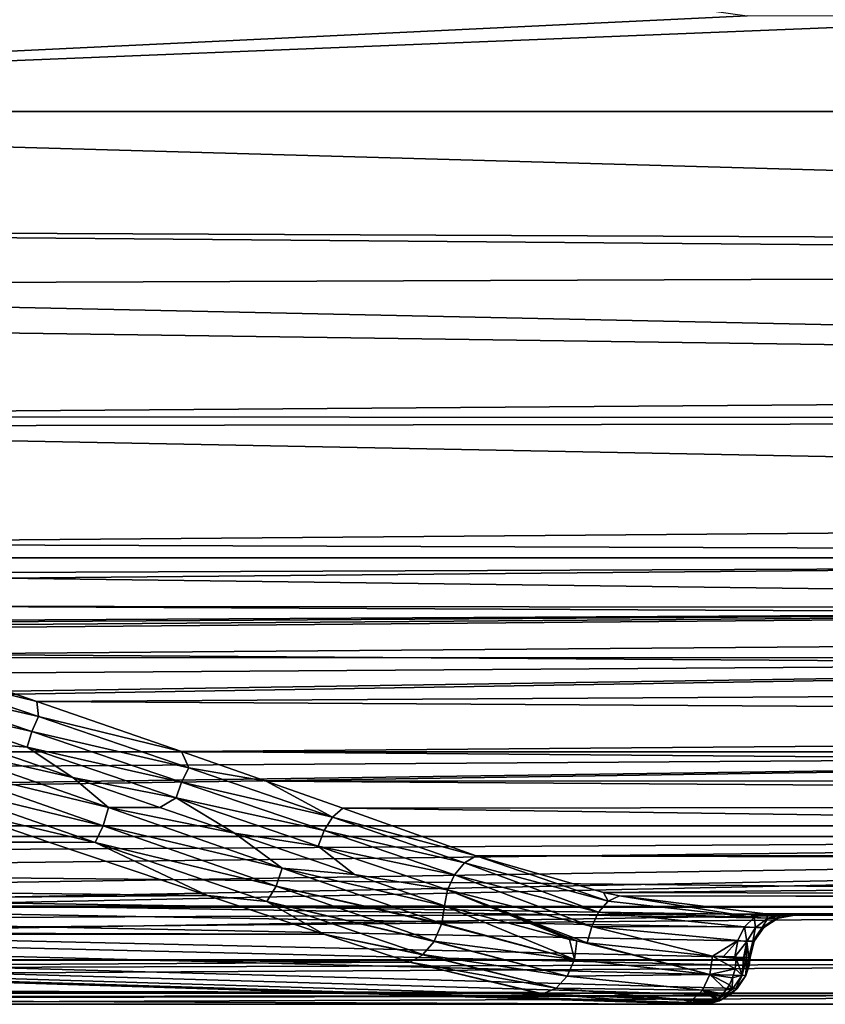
# Model space of a CAD drawing. Extents: x 0 to 500, y -78 to 1006.
# Tile 27 of 256: x 60 to 69, y -78 to -67. Entities that reach past the tile are written whole.
import ezdxf

# ---------------------------------------------------------------- set-up
doc = ezdxf.new("R2010")
doc.units = 0
doc.header["$LTSCALE"] = 65.185185
for name, color, linetype in [('234', 7, 'CONTINUOUS'), ('236', 7, 'CONTINUOUS'), ('239', 7, 'CONTINUOUS'), ('243', 7, 'CONTINUOUS'), ('252', 7, 'CONTINUOUS'), ('253', 7, 'CONTINUOUS'), ('255', 7, 'CONTINUOUS'), ('256', 7, 'CONTINUOUS'), ('263', 7, 'CONTINUOUS'), ('264', 7, 'CONTINUOUS'), ('268', 7, 'CONTINUOUS'), ('269', 7, 'CONTINUOUS'), ('270', 7, 'CONTINUOUS'), ('282', 7, 'CONTINUOUS'), ('283', 7, 'CONTINUOUS'), ('284', 7, 'CONTINUOUS'), ('285', 7, 'CONTINUOUS'), ('286', 7, 'CONTINUOUS'), ('354', 7, 'CONTINUOUS'), ('355', 7, 'CONTINUOUS'), ('357', 7, 'CONTINUOUS'), ('360', 7, 'CONTINUOUS'), ('366', 7, 'CONTINUOUS'), ('378', 7, 'CONTINUOUS')]:
    doc.layers.add(name, color=color, linetype=linetype)

msp = doc.modelspace()

# ---------------------------------------------------------------- linework, layer by layer
at = {"layer": '234', "color": 7, "linetype": 'CONTINUOUS'}
for points in [[(67.329, -78, -0.025), (6.003, -78, -0.025), (67.329, -78, -9.763), (67.329, -78, -0.025)], [(67.329, -78, -9.763), (6.003, -78, -0.025), (67.202, -78, -9.884), (67.329, -78, -9.763)], [(67.202, -78, -9.884), (6.003, -78, -0.025), (67.079, -78, -10), (67.202, -78, -9.884)], [(67.079, -78, -10), (6.003, -78, -0.025), (44.039, -78, -10), (67.079, -78, -10)]]:
    msp.add_3dface(points, dxfattribs=at)
at = {"layer": '236', "color": 7, "linetype": 'CONTINUOUS'}
for points in [[(100, -76, -0.025), (3, -76, -0.025), (100, -77, -0.025), (100, -76, -0.025)], [(67.879, -77.476, -0.025), (3, -76, -0.025), (67.867, -77.564, -0.025), (67.879, -77.476, -0.025)], [(3, -76, -0.025), (67.879, -77.476, -0.025), (67.923, -77.292, -0.025), (3, -76, -0.025)], [(67.867, -77.564, -0.025), (3, -76, -0.025), (67.83, -77.678, -0.025), (67.867, -77.564, -0.025)], [(67.83, -77.678, -0.025), (3, -76, -0.025), (67.732, -77.824, -0.025), (67.83, -77.678, -0.025)], [(67.732, -77.824, -0.025), (3, -76, -0.025), (67.648, -77.898, -0.025), (67.732, -77.824, -0.025)], [(67.648, -77.898, -0.025), (3, -76, -0.025), (67.55, -77.954, -0.025), (67.648, -77.898, -0.025)], [(67.55, -77.954, -0.025), (3, -76, -0.025), (67.442, -77.988, -0.025), (67.55, -77.954, -0.025)], [(67.442, -77.988, -0.025), (3, -76, -0.025), (67.329, -78, -0.025), (67.442, -77.988, -0.025)], [(67.329, -78, -0.025), (3, -76, -0.025), (6.003, -78, -0.025), (67.329, -78, -0.025)], [(100, -77, -0.025), (3, -76, -0.025), (68.378, -77, -0.025), (100, -77, -0.025)], [(68.378, -77, -0.025), (3, -76, -0.025), (68.192, -77.036, -0.025), (68.378, -77, -0.025)], [(68.192, -77.036, -0.025), (3, -76, -0.025), (68.033, -77.138, -0.025), (68.192, -77.036, -0.025)], [(68.033, -77.138, -0.025), (3, -76, -0.025), (67.923, -77.292, -0.025), (68.033, -77.138, -0.025)]]:
    msp.add_3dface(points, dxfattribs=at)
at = {"layer": '239', "color": 7, "linetype": 'CONTINUOUS'}
for points in [[(3, -76, -0.025), (100, -76, -0.025), (3, -76), (3, -76, -0.025)], [(3, -76), (100, -76, -0.025), (100, -76), (3, -76)]]:
    msp.add_3dface(points, dxfattribs=at)
at = {"layer": '243', "color": 7, "linetype": 'CONTINUOUS'}
for points in [[(60.023, -76.182, -15.749), (21, -76.034, -15.954), (58.901, -75.799, -16.259), (60.023, -76.182, -15.749)], [(21, -76.315, -15.556), (21, -76.034, -15.954), (60.023, -76.182, -15.749), (21, -76.315, -15.556)], [(61.8, -76.782, -14.783), (21, -76.315, -15.556), (60.023, -76.182, -15.749), (61.8, -76.782, -14.783)], [(21, -77.11, -14.124), (21, -76.315, -15.556), (61.8, -76.782, -14.783), (21, -77.11, -14.124)], [(63.103, -77.214, -13.886), (21, -77.11, -14.124), (61.8, -76.782, -14.783), (63.103, -77.214, -13.886)], [(21, -77.239, -13.827), (21, -77.11, -14.124), (63.103, -77.214, -13.886), (21, -77.239, -13.827)], [(64.065, -77.528, -13.037), (21, -77.239, -13.827), (63.103, -77.214, -13.886), (64.065, -77.528, -13.037)], [(21, -77.775, -12.108), (21, -77.239, -13.827), (64.065, -77.528, -13.037), (21, -77.775, -12.108)], [(21, -77.775, -12.108), (64.065, -77.528, -13.037), (65.475, -77.869, -11.611), (21, -77.775, -12.108)], [(21, -77.808, -11.951), (21, -77.775, -12.108), (65.475, -77.869, -11.611), (21, -77.808, -11.951)], [(21, -77.808, -11.951), (67.079, -78, -10), (44.039, -78, -10), (21, -77.808, -11.951)], [(67.079, -78, -10), (21, -77.808, -11.951), (65.555, -77.882, -11.531), (67.079, -78, -10)], [(65.555, -77.882, -11.531), (21, -77.808, -11.951), (65.475, -77.869, -11.611), (65.555, -77.882, -11.531)]]:
    msp.add_3dface(points, dxfattribs=at)
at = {"layer": '252', "color": 7, "linetype": 'CONTINUOUS'}
for points in [[(100.604, -16.006), (3, -14.041), (100, -76), (100.604, -16.006)], [(3, -14.041), (3, -76), (100, -76), (3, -14.041)]]:
    msp.add_3dface(points, dxfattribs=at)
at = {"layer": '253', "color": 7, "linetype": 'CONTINUOUS'}
for points in [[(59.614, -65.172, -19), (63.614, -66.328, -19), (45.506, -68, -19), (59.614, -65.172, -19)], [(63.614, -66.328, -19), (67.846, -66.925, -19), (45.506, -68, -19), (63.614, -66.328, -19)], [(67.846, -66.925, -19), (72.158, -66.924, -19), (45.506, -68, -19), (67.846, -66.925, -19)], [(45.506, -68, -19), (72.158, -66.924, -19), (72.753, -68, -19), (45.506, -68, -19)]]:
    msp.add_3dface(points, dxfattribs=at)
at = {"layer": '255', "color": 7, "linetype": 'CONTINUOUS'}
for points in [[(68.351, -77, -10), (100, -77, -10), (68.371, -77, -9.882), (68.351, -77, -10)], [(68.371, -77, -9.882), (100, -77, -10), (68.378, -77, -9.764), (68.371, -77, -9.882)], [(100, -77, -0.025), (68.378, -77, -0.025), (100, -77, -10), (100, -77, -0.025)], [(100, -77, -10), (68.378, -77, -0.025), (68.378, -77, -9.764), (100, -77, -10)]]:
    msp.add_3dface(points, dxfattribs=at)
at = {"layer": '256', "color": 7, "linetype": 'CONTINUOUS'}
for points in [[(45.506, -68, -19), (72.753, -68, -19), (100, -69.54, -18.867), (45.506, -68, -19)], [(45.506, -68, -19), (100, -69.54, -18.867), (47.383, -69.308, -18.904), (45.506, -68, -19)], [(100, -69.54, -18.867), (100, -69.756, -18.827), (47.383, -69.308, -18.904), (100, -69.54, -18.867)], [(47.383, -69.308, -18.904), (100, -69.756, -18.827), (48.426, -69.954, -18.785), (47.383, -69.308, -18.904)], [(100, -69.756, -18.827), (100, -71.048, -18.468), (48.426, -69.954, -18.785), (100, -69.756, -18.827)], [(48.426, -69.954, -18.785), (100, -71.048, -18.468), (49.082, -70.332, -18.693), (48.426, -69.954, -18.785)], [(49.082, -70.332, -18.693), (100, -71.048, -18.468), (51.183, -71.416, -18.327), (49.082, -70.332, -18.693)], [(100, -71.048, -18.468), (100, -71.444, -18.315), (51.183, -71.416, -18.327), (100, -71.048, -18.468)], [(51.183, -71.416, -18.327), (100, -71.444, -18.315), (51.431, -71.532, -18.278), (51.183, -71.416, -18.327)], [(100, -71.444, -18.315), (100, -72.464, -17.815), (51.431, -71.532, -18.278), (100, -71.444, -18.315)], [(51.431, -71.532, -18.278), (100, -72.464, -17.815), (54.711, -72.838, -17.589), (51.431, -71.532, -18.278)], [(100, -72.464, -17.815), (100, -73, -17.483), (54.711, -72.838, -17.589), (100, -72.464, -17.815)], [(54.711, -72.838, -17.589), (100, -73, -17.483), (55.707, -73.176, -17.363), (54.711, -72.838, -17.589)], [(100, -73, -17.483), (100, -73.746, -16.927), (55.707, -73.176, -17.363), (100, -73, -17.483)], [(55.707, -73.176, -17.363), (100, -73.746, -16.927), (56.757, -73.533, -17.098), (55.707, -73.176, -17.363)], [(56.757, -73.533, -17.098), (100, -73.746, -16.927), (58.355, -74.079, -16.636), (56.757, -73.533, -17.098)], [(100, -73.746, -16.927), (100, -74.364, -16.364), (58.355, -74.079, -16.636), (100, -73.746, -16.927)], [(58.355, -74.079, -16.636), (100, -74.364, -16.364), (59.887, -74.606, -16.112), (58.355, -74.079, -16.636)], [(100, -74.364, -16.364), (100, -74.856, -15.831), (59.887, -74.606, -16.112), (100, -74.364, -16.364)], [(59.887, -74.606, -16.112), (100, -74.856, -15.831), (61.51, -75.169, -15.441), (59.887, -74.606, -16.112)], [(100, -74.856, -15.831), (100, -75.483, -15), (61.51, -75.169, -15.441), (100, -74.856, -15.831)], [(61.51, -75.169, -15.441), (100, -75.483, -15), (62.459, -75.501, -14.973), (61.51, -75.169, -15.441)], [(100, -75.483, -15), (100, -75.76, -14.559), (62.459, -75.501, -14.973), (100, -75.483, -15)], [(62.459, -75.501, -14.973), (100, -75.76, -14.559), (63.318, -75.804, -14.484), (62.459, -75.501, -14.973)], [(100, -75.76, -14.559), (100, -76.315, -13.444), (63.318, -75.804, -14.484), (100, -75.76, -14.559)], [(100, -76.315, -13.444), (64.809, -76.336, -13.393), (63.318, -75.804, -14.484), (100, -76.315, -13.444)], [(100, -76.43, -13.151), (64.809, -76.336, -13.393), (100, -76.315, -13.444), (100, -76.43, -13.151)], [(66.235, -76.746, -12.124), (64.809, -76.336, -13.393), (100, -76.43, -13.151), (66.235, -76.746, -12.124)], [(100, -76.827, -11.756), (66.235, -76.746, -12.124), (100, -76.43, -13.151), (100, -76.827, -11.756)], [(66.415, -76.783, -11.964), (66.235, -76.746, -12.124), (100, -76.827, -11.756), (66.415, -76.783, -11.964)], [(68.051, -76.986, -10.497), (66.415, -76.783, -11.964), (100, -76.848, -11.648), (68.051, -76.986, -10.497)], [(100, -76.848, -11.648), (66.415, -76.783, -11.964), (100, -76.827, -11.756), (100, -76.848, -11.648)], [(100, -76.999, -10.096), (68.051, -76.986, -10.497), (100, -76.848, -11.648), (100, -76.999, -10.096)], [(68.239, -76.996, -10.27), (68.051, -76.986, -10.497), (100, -76.999, -10.096), (68.239, -76.996, -10.27)], [(68.242, -76.996, -10.266), (68.239, -76.996, -10.27), (100, -76.999, -10.096), (68.242, -76.996, -10.266)], [(100, -77, -10), (68.351, -77, -10), (68.242, -76.996, -10.266), (100, -77, -10)], [(100, -77, -10), (68.242, -76.996, -10.266), (100, -76.999, -10.096), (100, -77, -10)]]:
    msp.add_3dface(points, dxfattribs=at)
at = {"layer": '263', "color": 7, "linetype": 'CONTINUOUS'}
for points in [[(64.679, -76.416, -13.287), (66.181, -76.967, -11.752), (64.567, -76.55, -13.222), (64.679, -76.416, -13.287)], [(64.809, -76.336, -13.393), (66.29, -76.846, -11.841), (64.679, -76.416, -13.287), (64.809, -76.336, -13.393)], [(66.29, -76.846, -11.841), (66.181, -76.967, -11.752), (64.679, -76.416, -13.287), (66.29, -76.846, -11.841)], [(64.809, -76.336, -13.393), (66.235, -76.746, -12.124), (66.29, -76.846, -11.841), (64.809, -76.336, -13.393)], [(64.567, -76.55, -13.222), (66.104, -77.13, -11.707), (64.489, -76.718, -13.206), (64.567, -76.55, -13.222)], [(66.181, -76.967, -11.752), (66.104, -77.13, -11.707), (64.567, -76.55, -13.222), (66.181, -76.967, -11.752)], [(64.455, -76.897, -13.243), (64.489, -76.718, -13.206), (65.857, -77.273, -11.915), (64.455, -76.897, -13.243)], [(66.104, -77.13, -11.707), (66.055, -77.31, -11.727), (64.489, -76.718, -13.206), (66.104, -77.13, -11.707)], [(64.489, -76.718, -13.206), (66.055, -77.31, -11.727), (65.936, -77.288, -11.84), (64.489, -76.718, -13.206)], [(65.857, -77.273, -11.915), (64.489, -76.718, -13.206), (65.936, -77.288, -11.84), (65.857, -77.273, -11.915)], [(66.235, -76.746, -12.124), (66.415, -76.783, -11.964), (66.29, -76.846, -11.841), (66.235, -76.746, -12.124)], [(66.29, -76.846, -11.841), (67.925, -77.028, -10.367), (66.181, -76.967, -11.752), (66.29, -76.846, -11.841)], [(66.415, -76.783, -11.964), (67.925, -77.028, -10.367), (66.29, -76.846, -11.841), (66.415, -76.783, -11.964)], [(66.415, -76.783, -11.964), (68.051, -76.986, -10.497), (67.925, -77.028, -10.367), (66.415, -76.783, -11.964)], [(66.181, -76.967, -11.752), (67.817, -77.133, -10.259), (66.104, -77.13, -11.707), (66.181, -76.967, -11.752)], [(67.925, -77.028, -10.367), (67.817, -77.133, -10.259), (66.181, -76.967, -11.752), (67.925, -77.028, -10.367)], [(66.104, -77.13, -11.707), (67.457, -77.46, -10.399), (66.055, -77.31, -11.727), (66.104, -77.13, -11.707)], [(67.741, -77.287, -10.187), (67.457, -77.46, -10.399), (66.104, -77.13, -11.707), (67.741, -77.287, -10.187)], [(67.817, -77.133, -10.259), (67.741, -77.287, -10.187), (66.104, -77.13, -11.707), (67.817, -77.133, -10.259)], [(67.58, -77.465, -10.283), (67.457, -77.46, -10.399), (67.741, -77.287, -10.187), (67.58, -77.465, -10.283)], [(67.708, -77.469, -10.162), (67.58, -77.465, -10.283), (67.741, -77.287, -10.187), (67.708, -77.469, -10.162)]]:
    msp.add_3dface(points, dxfattribs=at)
at = {"layer": '264', "color": 7, "linetype": 'CONTINUOUS'}
for points in [[(58.355, -74.079, -16.636), (59.887, -74.606, -16.112), (58.178, -74.191, -16.582), (58.355, -74.079, -16.636)], [(58.178, -74.191, -16.582), (59.907, -74.777, -15.977), (58.109, -74.362, -16.56), (58.178, -74.191, -16.582)], [(58.178, -74.191, -16.582), (59.887, -74.606, -16.112), (59.907, -74.777, -15.977), (58.178, -74.191, -16.582)], [(58.06, -74.536, -16.605), (58.109, -74.362, -16.56), (59.832, -74.943, -15.941), (58.06, -74.536, -16.605)], [(58.109, -74.362, -16.56), (59.907, -74.777, -15.977), (59.832, -74.943, -15.941), (58.109, -74.362, -16.56)], [(59.779, -75.119, -15.971), (59.154, -75.066, -16.297), (58.06, -74.536, -16.605), (59.779, -75.119, -15.971)], [(59.779, -75.119, -15.971), (58.06, -74.536, -16.605), (59.832, -74.943, -15.941), (59.779, -75.119, -15.971)], [(59.887, -74.606, -16.112), (61.51, -75.169, -15.441), (59.907, -74.777, -15.977), (59.887, -74.606, -16.112)], [(59.907, -74.777, -15.977), (61.591, -75.351, -15.254), (59.832, -74.943, -15.941), (59.907, -74.777, -15.977)], [(59.907, -74.777, -15.977), (61.51, -75.169, -15.441), (61.591, -75.351, -15.254), (59.907, -74.777, -15.977)], [(59.779, -75.119, -15.971), (59.832, -74.943, -15.941), (61.508, -75.51, -15.206), (59.779, -75.119, -15.971)], [(59.832, -74.943, -15.941), (61.591, -75.351, -15.254), (61.508, -75.51, -15.206), (59.832, -74.943, -15.941)], [(60.291, -75.458, -15.828), (59.154, -75.066, -16.297), (59.779, -75.119, -15.971), (60.291, -75.458, -15.828)], [(61.45, -75.687, -15.219), (60.291, -75.458, -15.828), (59.779, -75.119, -15.971), (61.45, -75.687, -15.219)], [(61.45, -75.687, -15.219), (59.779, -75.119, -15.971), (61.508, -75.51, -15.206), (61.45, -75.687, -15.219)], [(61.51, -75.169, -15.441), (62.459, -75.501, -14.973), (61.591, -75.351, -15.254), (61.51, -75.169, -15.441)], [(61.591, -75.351, -15.254), (63.202, -75.904, -14.378), (61.508, -75.51, -15.206), (61.591, -75.351, -15.254)], [(61.591, -75.351, -15.254), (62.459, -75.501, -14.973), (63.202, -75.904, -14.378), (61.591, -75.351, -15.254)], [(61.268, -75.795, -15.369), (60.291, -75.458, -15.828), (61.45, -75.687, -15.219), (61.268, -75.795, -15.369)], [(61.45, -75.687, -15.219), (61.508, -75.51, -15.206), (63.108, -76.053, -14.318), (61.45, -75.687, -15.219)], [(61.508, -75.51, -15.206), (63.202, -75.904, -14.378), (63.108, -76.053, -14.318), (61.508, -75.51, -15.206)], [(62.459, -75.501, -14.973), (63.318, -75.804, -14.484), (63.202, -75.904, -14.378), (62.459, -75.501, -14.973)], [(62.104, -76.084, -14.926), (61.268, -75.795, -15.369), (61.45, -75.687, -15.219), (62.104, -76.084, -14.926)], [(63.041, -76.227, -14.316), (62.104, -76.084, -14.926), (61.45, -75.687, -15.219), (63.041, -76.227, -14.316)], [(63.041, -76.227, -14.316), (61.45, -75.687, -15.219), (63.108, -76.053, -14.318), (63.041, -76.227, -14.316)], [(63.318, -75.804, -14.484), (64.809, -76.336, -13.393), (63.202, -75.904, -14.378), (63.318, -75.804, -14.484)], [(63.202, -75.904, -14.378), (64.679, -76.416, -13.287), (63.108, -76.053, -14.318), (63.202, -75.904, -14.378)], [(64.809, -76.336, -13.393), (64.679, -76.416, -13.287), (63.202, -75.904, -14.378), (64.809, -76.336, -13.393)], [(63.446, -76.547, -14.071), (62.104, -76.084, -14.926), (63.041, -76.227, -14.316), (63.446, -76.547, -14.071)], [(64.567, -76.55, -13.222), (63.041, -76.227, -14.316), (63.108, -76.053, -14.318), (64.567, -76.55, -13.222)], [(64.679, -76.416, -13.287), (64.567, -76.55, -13.222), (63.108, -76.053, -14.318), (64.679, -76.416, -13.287)], [(64.567, -76.55, -13.222), (64.489, -76.718, -13.206), (63.041, -76.227, -14.316), (64.567, -76.55, -13.222)], [(64.489, -76.718, -13.206), (63.446, -76.547, -14.071), (63.041, -76.227, -14.316), (64.489, -76.718, -13.206)], [(64.489, -76.718, -13.206), (64.455, -76.897, -13.243), (63.446, -76.547, -14.071), (64.489, -76.718, -13.206)]]:
    msp.add_3dface(points, dxfattribs=at)
at = {"layer": '268', "color": 7, "linetype": 'CONTINUOUS'}
for points in [[(68.192, -77.036, -0.025), (68.033, -77.138, -0.025), (68.033, -77.138, -9.764), (68.192, -77.036, -0.025)], [(68.192, -77.036, -9.764), (68.192, -77.036, -0.025), (68.033, -77.138, -9.764), (68.192, -77.036, -9.764)], [(68.378, -77, -0.025), (68.192, -77.036, -0.025), (68.378, -77, -9.764), (68.378, -77, -0.025)], [(68.378, -77, -9.764), (68.192, -77.036, -0.025), (68.192, -77.036, -9.764), (68.378, -77, -9.764)], [(68.033, -77.138, -0.025), (67.923, -77.292, -0.025), (67.923, -77.292, -9.764), (68.033, -77.138, -0.025)], [(68.033, -77.138, -9.764), (68.033, -77.138, -0.025), (67.923, -77.292, -9.764), (68.033, -77.138, -9.764)], [(67.923, -77.292, -0.025), (67.879, -77.476, -0.025), (67.923, -77.292, -9.764), (67.923, -77.292, -0.025)], [(67.879, -77.476, -0.025), (67.879, -77.476, -9.764), (67.923, -77.292, -9.764), (67.879, -77.476, -0.025)]]:
    msp.add_3dface(points, dxfattribs=at)
at = {"layer": '269', "color": 7, "linetype": 'CONTINUOUS'}
for points in [[(68.192, -77.036, -9.764), (68.033, -77.138, -9.764), (68.015, -77.138, -9.922), (68.192, -77.036, -9.764)], [(68.17, -77.036, -9.958), (68.192, -77.036, -9.764), (68.015, -77.138, -9.922), (68.17, -77.036, -9.958)], [(68.351, -77, -10), (68.378, -77, -9.764), (68.17, -77.036, -9.958), (68.351, -77, -10)], [(68.378, -77, -9.764), (68.192, -77.036, -9.764), (68.17, -77.036, -9.958), (68.378, -77, -9.764)], [(68.351, -77, -10), (68.371, -77, -9.882), (68.378, -77, -9.764), (68.351, -77, -10)], [(68.033, -77.138, -9.764), (67.923, -77.292, -9.764), (67.908, -77.292, -9.898), (68.033, -77.138, -9.764)], [(68.015, -77.138, -9.922), (68.033, -77.138, -9.764), (67.908, -77.292, -9.898), (68.015, -77.138, -9.922)], [(67.865, -77.476, -9.888), (67.923, -77.292, -9.764), (67.875, -77.476, -9.826), (67.865, -77.476, -9.888)], [(67.923, -77.292, -9.764), (67.865, -77.476, -9.888), (67.908, -77.292, -9.898), (67.923, -77.292, -9.764)], [(67.923, -77.292, -9.764), (67.879, -77.476, -9.764), (67.875, -77.476, -9.826), (67.923, -77.292, -9.764)]]:
    msp.add_3dface(points, dxfattribs=at)
at = {"layer": '270', "color": 7, "linetype": 'CONTINUOUS'}
for points in [[(67.925, -77.028, -10.367), (68.051, -76.986, -10.497), (68.077, -77.035, -10.179), (67.925, -77.028, -10.367)], [(68.051, -76.986, -10.497), (68.239, -76.996, -10.27), (68.077, -77.035, -10.179), (68.051, -76.986, -10.497)], [(67.817, -77.133, -10.259), (67.925, -77.028, -10.367), (67.939, -77.141, -10.103), (67.817, -77.133, -10.259)], [(67.925, -77.028, -10.367), (68.077, -77.035, -10.179), (67.939, -77.141, -10.103), (67.925, -77.028, -10.367)], [(68.077, -77.035, -10.179), (68.015, -77.138, -9.922), (67.939, -77.141, -10.103), (68.077, -77.035, -10.179)], [(68.17, -77.036, -9.958), (68.015, -77.138, -9.922), (68.077, -77.035, -10.179), (68.17, -77.036, -9.958)], [(68.239, -76.996, -10.27), (68.17, -77.036, -9.958), (68.077, -77.035, -10.179), (68.239, -76.996, -10.27)], [(68.242, -76.996, -10.266), (68.351, -77, -10), (68.17, -77.036, -9.958), (68.242, -76.996, -10.266)], [(68.239, -76.996, -10.27), (68.242, -76.996, -10.266), (68.17, -77.036, -9.958), (68.239, -76.996, -10.27)], [(67.741, -77.287, -10.187), (67.817, -77.133, -10.259), (67.843, -77.298, -10.053), (67.741, -77.287, -10.187)], [(67.817, -77.133, -10.259), (67.939, -77.141, -10.103), (67.843, -77.298, -10.053), (67.817, -77.133, -10.259)], [(67.939, -77.141, -10.103), (67.908, -77.292, -9.898), (67.843, -77.298, -10.053), (67.939, -77.141, -10.103)], [(68.015, -77.138, -9.922), (67.908, -77.292, -9.898), (67.939, -77.141, -10.103), (68.015, -77.138, -9.922)], [(67.708, -77.469, -10.162), (67.741, -77.287, -10.187), (67.843, -77.298, -10.053), (67.708, -77.469, -10.162)], [(67.708, -77.469, -10.162), (67.843, -77.298, -10.053), (67.806, -77.483, -10.037), (67.708, -77.469, -10.162)], [(67.806, -77.483, -10.037), (67.843, -77.298, -10.053), (67.811, -77.483, -10.027), (67.806, -77.483, -10.037)], [(67.811, -77.483, -10.027), (67.843, -77.298, -10.053), (67.839, -77.481, -9.969), (67.811, -77.483, -10.027)], [(67.843, -77.298, -10.053), (67.865, -77.476, -9.888), (67.839, -77.481, -9.969), (67.843, -77.298, -10.053)], [(67.908, -77.292, -9.898), (67.865, -77.476, -9.888), (67.843, -77.298, -10.053), (67.908, -77.292, -9.898)], [(67.708, -77.469, -10.162), (67.806, -77.483, -10.037), (67.716, -77.477, -10.154), (67.708, -77.469, -10.162)], [(67.806, -77.483, -10.037), (67.724, -77.485, -10.146), (67.716, -77.477, -10.154), (67.806, -77.483, -10.037)]]:
    msp.add_3dface(points, dxfattribs=at)
at = {"layer": '282', "color": 7, "linetype": 'CONTINUOUS'}
for points in [[(60.692, -75.796, -15.722), (58.615, -75.294, -16.612), (58.668, -75.089, -16.579), (60.692, -75.796, -15.722)], [(59.154, -75.066, -16.297), (60.291, -75.458, -15.828), (58.668, -75.089, -16.579), (59.154, -75.066, -16.297)], [(60.291, -75.458, -15.828), (60.692, -75.796, -15.722), (58.668, -75.089, -16.579), (60.291, -75.458, -15.828)], [(60.632, -76.002, -15.735), (58.534, -75.488, -16.567), (58.615, -75.294, -16.612), (60.632, -76.002, -15.735)], [(60.632, -76.002, -15.735), (58.615, -75.294, -16.612), (60.692, -75.796, -15.722), (60.632, -76.002, -15.735)], [(60.543, -76.187, -15.672), (58.901, -75.799, -16.259), (58.534, -75.488, -16.567), (60.543, -76.187, -15.672)], [(60.543, -76.187, -15.672), (58.534, -75.488, -16.567), (60.632, -76.002, -15.735), (60.543, -76.187, -15.672)], [(60.291, -75.458, -15.828), (61.268, -75.795, -15.369), (60.692, -75.796, -15.722), (60.291, -75.458, -15.828)], [(60.023, -76.182, -15.749), (58.901, -75.799, -16.259), (60.543, -76.187, -15.672), (60.023, -76.182, -15.749)], [(62.637, -76.474, -14.656), (60.632, -76.002, -15.735), (60.692, -75.796, -15.722), (62.637, -76.474, -14.656)], [(61.268, -75.795, -15.369), (62.104, -76.084, -14.926), (60.692, -75.796, -15.722), (61.268, -75.795, -15.369)], [(62.104, -76.084, -14.926), (62.637, -76.474, -14.656), (60.692, -75.796, -15.722), (62.104, -76.084, -14.926)], [(62.568, -76.678, -14.648), (60.543, -76.187, -15.672), (60.632, -76.002, -15.735), (62.568, -76.678, -14.648)], [(62.568, -76.678, -14.648), (60.632, -76.002, -15.735), (62.637, -76.474, -14.656), (62.568, -76.678, -14.648)], [(62.104, -76.084, -14.926), (63.446, -76.547, -14.071), (62.637, -76.474, -14.656), (62.104, -76.084, -14.926)], [(61.8, -76.782, -14.783), (60.023, -76.182, -15.749), (60.543, -76.187, -15.672), (61.8, -76.782, -14.783)], [(62.465, -76.849, -14.57), (61.8, -76.782, -14.783), (60.543, -76.187, -15.672), (62.465, -76.849, -14.57)], [(62.465, -76.849, -14.57), (60.543, -76.187, -15.672), (62.568, -76.678, -14.648), (62.465, -76.849, -14.57)], [(64.425, -77.095, -13.275), (62.568, -76.678, -14.648), (62.637, -76.474, -14.656), (64.425, -77.095, -13.275)], [(63.446, -76.547, -14.071), (64.455, -76.897, -13.243), (62.637, -76.474, -14.656), (63.446, -76.547, -14.071)], [(64.455, -76.897, -13.243), (64.425, -77.095, -13.275), (62.637, -76.474, -14.656), (64.455, -76.897, -13.243)], [(64.341, -77.291, -13.249), (62.465, -76.849, -14.57), (62.568, -76.678, -14.648), (64.341, -77.291, -13.249)], [(64.341, -77.291, -13.249), (62.568, -76.678, -14.648), (64.423, -77.103, -13.275), (64.341, -77.291, -13.249)], [(64.423, -77.103, -13.275), (62.568, -76.678, -14.648), (64.425, -77.095, -13.275), (64.423, -77.103, -13.275)], [(63.103, -77.214, -13.886), (61.8, -76.782, -14.783), (62.465, -76.849, -14.57), (63.103, -77.214, -13.886)], [(64.214, -77.443, -13.165), (63.103, -77.214, -13.886), (62.465, -76.849, -14.57), (64.214, -77.443, -13.165)], [(64.214, -77.443, -13.165), (62.465, -76.849, -14.57), (64.338, -77.296, -13.248), (64.214, -77.443, -13.165)], [(64.338, -77.296, -13.248), (62.465, -76.849, -14.57), (64.341, -77.291, -13.249), (64.338, -77.296, -13.248)], [(64.065, -77.528, -13.037), (63.103, -77.214, -13.886), (64.212, -77.444, -13.164), (64.065, -77.528, -13.037)], [(64.212, -77.444, -13.164), (63.103, -77.214, -13.886), (64.214, -77.443, -13.165), (64.212, -77.444, -13.164)]]:
    msp.add_3dface(points, dxfattribs=at)
at = {"layer": '283', "color": 7, "linetype": 'CONTINUOUS'}
for points in [[(64.425, -77.095, -13.275), (64.455, -76.897, -13.243), (65.912, -77.499, -11.833), (64.425, -77.095, -13.275)], [(64.455, -76.897, -13.243), (65.857, -77.273, -11.915), (65.912, -77.499, -11.833), (64.455, -76.897, -13.243)], [(64.423, -77.103, -13.275), (64.425, -77.095, -13.275), (65.912, -77.499, -11.833), (64.423, -77.103, -13.275)], [(64.341, -77.291, -13.249), (64.423, -77.103, -13.275), (65.912, -77.499, -11.833), (64.341, -77.291, -13.249)], [(64.214, -77.443, -13.165), (64.338, -77.296, -13.248), (65.829, -77.685, -11.774), (64.214, -77.443, -13.165)], [(64.338, -77.296, -13.248), (64.341, -77.291, -13.249), (65.829, -77.685, -11.774), (64.338, -77.296, -13.248)], [(65.829, -77.685, -11.774), (64.341, -77.291, -13.249), (65.912, -77.499, -11.833), (65.829, -77.685, -11.774)], [(65.857, -77.273, -11.915), (65.936, -77.288, -11.84), (65.912, -77.499, -11.833), (65.857, -77.273, -11.915)], [(65.912, -77.499, -11.833), (65.936, -77.288, -11.84), (67.426, -77.667, -10.367), (65.912, -77.499, -11.833)], [(65.936, -77.288, -11.84), (66.055, -77.31, -11.727), (67.426, -77.667, -10.367), (65.936, -77.288, -11.84)], [(66.055, -77.31, -11.727), (67.457, -77.46, -10.399), (67.426, -77.667, -10.367), (66.055, -77.31, -11.727)], [(64.065, -77.528, -13.037), (64.212, -77.444, -13.164), (65.706, -77.82, -11.666), (64.065, -77.528, -13.037)], [(64.065, -77.528, -13.037), (65.555, -77.882, -11.531), (65.475, -77.869, -11.611), (64.065, -77.528, -13.037)], [(65.555, -77.882, -11.531), (64.065, -77.528, -13.037), (65.706, -77.82, -11.666), (65.555, -77.882, -11.531)], [(64.212, -77.444, -13.164), (64.214, -77.443, -13.165), (65.706, -77.82, -11.666), (64.212, -77.444, -13.164)], [(65.706, -77.82, -11.666), (64.214, -77.443, -13.165), (65.829, -77.685, -11.774), (65.706, -77.82, -11.666)], [(65.829, -77.685, -11.774), (65.912, -77.499, -11.833), (67.426, -77.667, -10.367), (65.829, -77.685, -11.774)], [(65.706, -77.82, -11.666), (65.829, -77.685, -11.774), (67.344, -77.842, -10.28), (65.706, -77.82, -11.666)], [(67.344, -77.842, -10.28), (65.829, -77.685, -11.774), (67.426, -77.667, -10.367), (67.344, -77.842, -10.28)], [(65.555, -77.882, -11.531), (65.706, -77.82, -11.666), (67.222, -77.959, -10.151), (65.555, -77.882, -11.531)], [(67.222, -77.959, -10.151), (65.706, -77.82, -11.666), (67.344, -77.842, -10.28), (67.222, -77.959, -10.151)], [(67.079, -78, -10), (65.555, -77.882, -11.531), (67.222, -77.959, -10.151), (67.079, -78, -10)]]:
    msp.add_3dface(points, dxfattribs=at)
at = {"layer": '284', "color": 7, "linetype": 'CONTINUOUS'}
for points in [[(67.426, -77.667, -10.367), (67.457, -77.46, -10.399), (67.71, -77.601, -10.131), (67.426, -77.667, -10.367)], [(67.457, -77.46, -10.399), (67.58, -77.465, -10.283), (67.716, -77.477, -10.154), (67.457, -77.46, -10.399)], [(67.724, -77.485, -10.146), (67.457, -77.46, -10.399), (67.716, -77.477, -10.154), (67.724, -77.485, -10.146)], [(67.457, -77.46, -10.399), (67.724, -77.485, -10.146), (67.71, -77.601, -10.131), (67.457, -77.46, -10.399)], [(67.58, -77.465, -10.283), (67.708, -77.469, -10.162), (67.716, -77.477, -10.154), (67.58, -77.465, -10.283)], [(67.68, -77.705, -10.102), (67.426, -77.667, -10.367), (67.71, -77.601, -10.131), (67.68, -77.705, -10.102)], [(67.344, -77.842, -10.28), (67.426, -77.667, -10.367), (67.611, -77.839, -10.032), (67.344, -77.842, -10.28)], [(67.611, -77.839, -10.032), (67.426, -77.667, -10.367), (67.646, -77.783, -10.067), (67.611, -77.839, -10.032)], [(67.646, -77.783, -10.067), (67.426, -77.667, -10.367), (67.68, -77.705, -10.102), (67.646, -77.783, -10.067)], [(67.222, -77.959, -10.151), (67.344, -77.842, -10.28), (67.497, -77.95, -9.919), (67.222, -77.959, -10.151)], [(67.578, -77.881, -9.999), (67.344, -77.842, -10.28), (67.611, -77.839, -10.032), (67.578, -77.881, -9.999)], [(67.497, -77.95, -9.919), (67.344, -77.842, -10.28), (67.511, -77.941, -9.932), (67.497, -77.95, -9.919)], [(67.511, -77.941, -9.932), (67.344, -77.842, -10.28), (67.521, -77.934, -9.942), (67.511, -77.941, -9.932)], [(67.521, -77.934, -9.942), (67.344, -77.842, -10.28), (67.548, -77.911, -9.969), (67.521, -77.934, -9.942)], [(67.548, -77.911, -9.969), (67.344, -77.842, -10.28), (67.578, -77.881, -9.999), (67.548, -77.911, -9.969)], [(67.202, -78, -9.884), (67.079, -78, -10), (67.222, -77.959, -10.151), (67.202, -78, -9.884)], [(67.329, -78, -9.763), (67.202, -78, -9.884), (67.222, -77.959, -10.151), (67.329, -78, -9.763)], [(67.476, -77.963, -9.898), (67.222, -77.959, -10.151), (67.497, -77.95, -9.919), (67.476, -77.963, -9.898)], [(67.329, -78, -9.763), (67.222, -77.959, -10.151), (67.331, -78, -9.764), (67.329, -78, -9.763)], [(67.331, -78, -9.764), (67.222, -77.959, -10.151), (67.335, -78, -9.766), (67.331, -78, -9.764)], [(67.335, -78, -9.766), (67.222, -77.959, -10.151), (67.338, -78, -9.768), (67.335, -78, -9.766)], [(67.338, -78, -9.768), (67.222, -77.959, -10.151), (67.341, -78, -9.771), (67.338, -78, -9.768)], [(67.341, -78, -9.771), (67.222, -77.959, -10.151), (67.345, -78, -9.774), (67.341, -78, -9.771)], [(67.345, -78, -9.774), (67.222, -77.959, -10.151), (67.347, -78, -9.776), (67.345, -78, -9.774)], [(67.347, -78, -9.776), (67.222, -77.959, -10.151), (67.351, -77.999, -9.779), (67.347, -78, -9.776)], [(67.351, -77.999, -9.779), (67.222, -77.959, -10.151), (67.354, -77.999, -9.782), (67.351, -77.999, -9.779)], [(67.354, -77.999, -9.782), (67.222, -77.959, -10.151), (67.358, -77.999, -9.786), (67.354, -77.999, -9.782)], [(67.358, -77.999, -9.786), (67.222, -77.959, -10.151), (67.364, -77.998, -9.79), (67.358, -77.999, -9.786)], [(67.364, -77.998, -9.79), (67.222, -77.959, -10.151), (67.37, -77.998, -9.796), (67.364, -77.998, -9.79)], [(67.37, -77.998, -9.796), (67.222, -77.959, -10.151), (67.377, -77.997, -9.802), (67.37, -77.998, -9.796)], [(67.377, -77.997, -9.802), (67.222, -77.959, -10.151), (67.384, -77.995, -9.809), (67.377, -77.997, -9.802)], [(67.384, -77.995, -9.809), (67.222, -77.959, -10.151), (67.393, -77.994, -9.818), (67.384, -77.995, -9.809)], [(67.393, -77.994, -9.818), (67.222, -77.959, -10.151), (67.403, -77.991, -9.827), (67.393, -77.994, -9.818)], [(67.403, -77.991, -9.827), (67.222, -77.959, -10.151), (67.415, -77.988, -9.838), (67.403, -77.991, -9.827)], [(67.415, -77.988, -9.838), (67.222, -77.959, -10.151), (67.427, -77.984, -9.85), (67.415, -77.988, -9.838)], [(67.427, -77.984, -9.85), (67.222, -77.959, -10.151), (67.441, -77.979, -9.864), (67.427, -77.984, -9.85)], [(67.441, -77.979, -9.864), (67.222, -77.959, -10.151), (67.457, -77.972, -9.88), (67.441, -77.979, -9.864)], [(67.457, -77.972, -9.88), (67.222, -77.959, -10.151), (67.476, -77.963, -9.898), (67.457, -77.972, -9.88)]]:
    msp.add_3dface(points, dxfattribs=at)
at = {"layer": '285', "color": 7, "linetype": 'CONTINUOUS'}
for points in [[(67.879, -77.476, -9.764), (67.867, -77.564, -0.025), (67.83, -77.678, -9.764), (67.879, -77.476, -9.764)], [(67.879, -77.476, -0.025), (67.867, -77.564, -0.025), (67.879, -77.476, -9.764), (67.879, -77.476, -0.025)], [(67.867, -77.564, -0.025), (67.83, -77.678, -0.025), (67.83, -77.678, -9.764), (67.867, -77.564, -0.025)], [(67.83, -77.678, -9.764), (67.732, -77.824, -0.025), (67.709, -77.847, -9.764), (67.83, -77.678, -9.764)], [(67.83, -77.678, -0.025), (67.732, -77.824, -0.025), (67.83, -77.678, -9.764), (67.83, -77.678, -0.025)], [(67.709, -77.847, -9.764), (67.55, -77.954, -0.025), (67.535, -77.96, -9.764), (67.709, -77.847, -9.764)], [(67.648, -77.898, -0.025), (67.55, -77.954, -0.025), (67.709, -77.847, -9.764), (67.648, -77.898, -0.025)], [(67.732, -77.824, -0.025), (67.648, -77.898, -0.025), (67.709, -77.847, -9.764), (67.732, -77.824, -0.025)], [(67.442, -77.988, -0.025), (67.331, -78, -9.764), (67.535, -77.96, -9.764), (67.442, -77.988, -0.025)], [(67.55, -77.954, -0.025), (67.442, -77.988, -0.025), (67.535, -77.96, -9.764), (67.55, -77.954, -0.025)], [(67.442, -77.988, -0.025), (67.329, -78, -0.025), (67.331, -78, -9.764), (67.442, -77.988, -0.025)], [(67.329, -78, -0.025), (67.329, -78, -9.763), (67.331, -78, -9.764), (67.329, -78, -0.025)]]:
    msp.add_3dface(points, dxfattribs=at)
at = {"layer": '286', "color": 7, "linetype": 'CONTINUOUS'}
for points in [[(67.71, -77.601, -10.131), (67.724, -77.485, -10.146), (67.791, -77.673, -9.964), (67.71, -77.601, -10.131)], [(67.724, -77.485, -10.146), (67.806, -77.483, -10.037), (67.791, -77.673, -9.964), (67.724, -77.485, -10.146)], [(67.811, -77.483, -10.027), (67.839, -77.481, -9.969), (67.791, -77.673, -9.964), (67.811, -77.483, -10.027)], [(67.839, -77.481, -9.969), (67.83, -77.678, -9.764), (67.791, -77.673, -9.964), (67.839, -77.481, -9.969)], [(67.806, -77.483, -10.037), (67.811, -77.483, -10.027), (67.791, -77.673, -9.964), (67.806, -77.483, -10.037)], [(67.865, -77.476, -9.888), (67.879, -77.476, -9.764), (67.83, -77.678, -9.764), (67.865, -77.476, -9.888)], [(67.839, -77.481, -9.969), (67.865, -77.476, -9.888), (67.83, -77.678, -9.764), (67.839, -77.481, -9.969)], [(67.879, -77.476, -9.764), (67.865, -77.476, -9.888), (67.875, -77.476, -9.826), (67.879, -77.476, -9.764)], [(67.68, -77.705, -10.102), (67.71, -77.601, -10.131), (67.791, -77.673, -9.964), (67.68, -77.705, -10.102)], [(67.646, -77.783, -10.067), (67.68, -77.705, -10.102), (67.676, -77.833, -9.951), (67.646, -77.783, -10.067)], [(67.68, -77.705, -10.102), (67.791, -77.673, -9.964), (67.676, -77.833, -9.951), (67.68, -77.705, -10.102)], [(67.791, -77.673, -9.964), (67.709, -77.847, -9.764), (67.676, -77.833, -9.951), (67.791, -77.673, -9.964)], [(67.83, -77.678, -9.764), (67.709, -77.847, -9.764), (67.791, -77.673, -9.964), (67.83, -77.678, -9.764)], [(67.511, -77.941, -9.932), (67.611, -77.839, -10.032), (67.676, -77.833, -9.951), (67.511, -77.941, -9.932)], [(67.709, -77.847, -9.764), (67.511, -77.941, -9.932), (67.676, -77.833, -9.951), (67.709, -77.847, -9.764)], [(67.511, -77.941, -9.932), (67.578, -77.881, -9.999), (67.611, -77.839, -10.032), (67.511, -77.941, -9.932)], [(67.511, -77.941, -9.932), (67.709, -77.847, -9.764), (67.535, -77.96, -9.764), (67.511, -77.941, -9.932)], [(67.611, -77.839, -10.032), (67.646, -77.783, -10.067), (67.676, -77.833, -9.951), (67.611, -77.839, -10.032)], [(67.331, -78, -9.764), (67.335, -78, -9.766), (67.535, -77.96, -9.764), (67.331, -78, -9.764)], [(67.335, -78, -9.766), (67.338, -78, -9.768), (67.535, -77.96, -9.764), (67.335, -78, -9.766)], [(67.338, -78, -9.768), (67.341, -78, -9.771), (67.535, -77.96, -9.764), (67.338, -78, -9.768)], [(67.341, -78, -9.771), (67.345, -78, -9.774), (67.535, -77.96, -9.764), (67.341, -78, -9.771)], [(67.345, -78, -9.774), (67.347, -78, -9.776), (67.535, -77.96, -9.764), (67.345, -78, -9.774)], [(67.347, -78, -9.776), (67.351, -77.999, -9.779), (67.535, -77.96, -9.764), (67.347, -78, -9.776)], [(67.351, -77.999, -9.779), (67.354, -77.999, -9.782), (67.535, -77.96, -9.764), (67.351, -77.999, -9.779)], [(67.354, -77.999, -9.782), (67.358, -77.999, -9.786), (67.535, -77.96, -9.764), (67.354, -77.999, -9.782)], [(67.358, -77.999, -9.786), (67.364, -77.998, -9.79), (67.535, -77.96, -9.764), (67.358, -77.999, -9.786)], [(67.364, -77.998, -9.79), (67.37, -77.998, -9.796), (67.535, -77.96, -9.764), (67.364, -77.998, -9.79)], [(67.37, -77.998, -9.796), (67.377, -77.997, -9.802), (67.535, -77.96, -9.764), (67.37, -77.998, -9.796)], [(67.377, -77.997, -9.802), (67.384, -77.995, -9.809), (67.497, -77.95, -9.919), (67.377, -77.997, -9.802)], [(67.377, -77.997, -9.802), (67.497, -77.95, -9.919), (67.535, -77.96, -9.764), (67.377, -77.997, -9.802)], [(67.384, -77.995, -9.809), (67.476, -77.963, -9.898), (67.497, -77.95, -9.919), (67.384, -77.995, -9.809)], [(67.384, -77.995, -9.809), (67.457, -77.972, -9.88), (67.476, -77.963, -9.898), (67.384, -77.995, -9.809)], [(67.384, -77.995, -9.809), (67.393, -77.994, -9.818), (67.457, -77.972, -9.88), (67.384, -77.995, -9.809)], [(67.393, -77.994, -9.818), (67.441, -77.979, -9.864), (67.457, -77.972, -9.88), (67.393, -77.994, -9.818)], [(67.393, -77.994, -9.818), (67.403, -77.991, -9.827), (67.441, -77.979, -9.864), (67.393, -77.994, -9.818)], [(67.403, -77.991, -9.827), (67.427, -77.984, -9.85), (67.441, -77.979, -9.864), (67.403, -77.991, -9.827)], [(67.497, -77.95, -9.919), (67.511, -77.941, -9.932), (67.535, -77.96, -9.764), (67.497, -77.95, -9.919)], [(67.511, -77.941, -9.932), (67.548, -77.911, -9.969), (67.578, -77.881, -9.999), (67.511, -77.941, -9.932)], [(67.511, -77.941, -9.932), (67.521, -77.934, -9.942), (67.548, -77.911, -9.969), (67.511, -77.941, -9.932)], [(67.403, -77.991, -9.827), (67.415, -77.988, -9.838), (67.427, -77.984, -9.85), (67.403, -77.991, -9.827)]]:
    msp.add_3dface(points, dxfattribs=at)
at = {"layer": '354', "color": 7, "linetype": 'CONTINUOUS'}
for points in [[(21, -17.404, 20), (56.583, -73, 20), (60.772, -18.205, 20), (21, -17.404, 20)], [(56.583, -73, 20), (84, -73, 20), (60.772, -18.205, 20), (56.583, -73, 20)], [(85.172, -67.172, 20), (86, -66.536, 20), (60.772, -18.205, 20), (85.172, -67.172, 20)], [(84.536, -68, 20), (85.172, -67.172, 20), (60.772, -18.205, 20), (84.536, -68, 20)], [(84.136, -68.965, 20), (84.536, -68, 20), (60.772, -18.205, 20), (84.136, -68.965, 20)], [(84, -70, 20), (84.136, -68.965, 20), (60.772, -18.205, 20), (84, -70, 20)], [(84, -73, 20), (84, -70, 20), (60.772, -18.205, 20), (84, -73, 20)]]:
    msp.add_3dface(points, dxfattribs=at)
at = {"layer": '355', "color": 7, "linetype": 'CONTINUOUS'}
for points in [[(6, -78, 0.025), (100, -78, 0.025), (6.232, -78, 2.627), (6, -78, 0.025)], [(100, -78, 0.025), (6.911, -78, 5.149), (6.232, -78, 2.627), (100, -78, 0.025)], [(100, -78, 0.025), (8.018, -78, 7.514), (6.911, -78, 5.149), (100, -78, 0.025)], [(100, -78, 0.025), (9.518, -78, 9.652), (8.018, -78, 7.514), (100, -78, 0.025)], [(100, -78, 0.025), (11.367, -78, 11.498), (9.518, -78, 9.652), (100, -78, 0.025)], [(100, -78, 0.025), (13.507, -78, 12.995), (11.367, -78, 11.498), (100, -78, 0.025)], [(100, -78, 0.025), (15.875, -78, 14.097), (13.507, -78, 12.995), (100, -78, 0.025)], [(100, -78, 0.025), (18.398, -78, 14.773), (15.875, -78, 14.097), (100, -78, 0.025)], [(100, -78, 0.025), (21, -78, 15), (18.398, -78, 14.773), (100, -78, 0.025)], [(21, -78, 15), (100, -78, 0.025), (52.5, -78, 15), (21, -78, 15)], [(52.5, -78, 15), (100, -78, 0.025), (85.5, -78, 8.402), (52.5, -78, 15)], [(84, -78, 15), (52.5, -78, 15), (84, -78, 11), (84, -78, 15)], [(84, -78, 11), (52.5, -78, 15), (84.102, -78, 10.224), (84, -78, 11)], [(84.102, -78, 10.224), (52.5, -78, 15), (84.402, -78, 9.5), (84.102, -78, 10.224)], [(84.402, -78, 9.5), (52.5, -78, 15), (84.879, -78, 8.879), (84.402, -78, 9.5)], [(84.879, -78, 8.879), (52.5, -78, 15), (85.5, -78, 8.402), (84.879, -78, 8.879)]]:
    msp.add_3dface(points, dxfattribs=at)
at = {"layer": '357', "color": 7, "linetype": 'CONTINUOUS'}
for points in [[(3, -76, 0.025), (100, -76, 0.025), (3.835, -77.507, 0.025), (3, -76, 0.025)], [(3.835, -77.507, 0.025), (100, -76, 0.025), (4.893, -77.876, 0.025), (3.835, -77.507, 0.025)], [(4.893, -77.876, 0.025), (100, -76, 0.025), (6, -78, 0.025), (4.893, -77.876, 0.025)], [(6, -78, 0.025), (100, -76, 0.025), (100, -76.5, 0.025), (6, -78, 0.025)], [(100, -78, 0.025), (6, -78, 0.025), (100, -76.5, 0.025), (100, -78, 0.025)]]:
    msp.add_3dface(points, dxfattribs=at)
at = {"layer": '360', "color": 7, "linetype": 'CONTINUOUS'}
for points in [[(100, -76, 0.025), (3, -76, 0.025), (100, -76), (100, -76, 0.025)], [(3, -76, 0.025), (3, -76), (100, -76), (3, -76, 0.025)]]:
    msp.add_3dface(points, dxfattribs=at)
at = {"layer": '366', "color": 7, "linetype": 'CONTINUOUS'}
for points in [[(84, -73, 20), (56.583, -73, 20), (28.213, -73.516, 19.973), (84, -73, 20)], [(84, -73, 20), (28.213, -73.516, 19.973), (84, -73.564, 19.968), (84, -73, 20)], [(25.673, -74, 19.899), (21, -74.113, 19.875), (84, -73.564, 19.968), (25.673, -74, 19.899)], [(84, -73.564, 19.968), (21, -74.113, 19.875), (84, -74.118, 19.873), (84, -73.564, 19.968)], [(26.779, -73.916, 19.915), (25.673, -74, 19.899), (84, -73.564, 19.968), (26.779, -73.916, 19.915)], [(27.032, -73.871, 19.924), (26.779, -73.916, 19.915), (84, -73.564, 19.968), (27.032, -73.871, 19.924)], [(28.213, -73.516, 19.973), (27.032, -73.871, 19.924), (84, -73.564, 19.968), (28.213, -73.516, 19.973)], [(21, -74.113, 19.875), (21, -74.551, 19.753), (84, -74.118, 19.873), (21, -74.113, 19.875)], [(21, -75.083, 19.546), (21, -75.17, 19.504), (84, -74.118, 19.873), (21, -75.083, 19.546)], [(84, -74.118, 19.873), (21, -75.17, 19.504), (84, -75.173, 19.503), (84, -74.118, 19.873)], [(21, -74.551, 19.753), (21, -75.083, 19.546), (84, -74.118, 19.873), (21, -74.551, 19.753)], [(21, -75.17, 19.504), (21, -75.587, 19.279), (84, -75.173, 19.503), (21, -75.17, 19.504)], [(21, -76.057, 18.957), (21, -76.119, 18.908), (84, -75.173, 19.503), (21, -76.057, 18.957)], [(84, -75.173, 19.503), (21, -76.119, 18.908), (84, -76.12, 18.907), (84, -75.173, 19.503)], [(21, -75.587, 19.279), (21, -76.057, 18.957), (84, -75.173, 19.503), (21, -75.587, 19.279)], [(21, -76.119, 18.908), (21, -76.488, 18.583), (84, -76.12, 18.907), (21, -76.119, 18.908)], [(21, -76.488, 18.583), (21, -76.873, 18.162), (84, -76.12, 18.907), (21, -76.488, 18.583)], [(84, -76.12, 18.907), (21, -76.873, 18.162), (84, -76.911, 18.116), (84, -76.12, 18.907)], [(21, -76.873, 18.162), (21, -76.911, 18.115), (84, -76.911, 18.116), (21, -76.873, 18.162)], [(21, -77.208, 17.701), (21, -77.488, 17.204), (84, -76.911, 18.116), (21, -77.208, 17.701)], [(84, -76.911, 18.116), (21, -77.488, 17.204), (84, -77.505, 17.169), (84, -76.911, 18.116)], [(21, -76.911, 18.115), (21, -77.208, 17.701), (84, -76.911, 18.116), (21, -76.911, 18.115)], [(21, -77.488, 17.204), (21, -77.507, 17.165), (84, -77.505, 17.169), (21, -77.488, 17.204)], [(21, -77.71, 16.679), (21, -77.87, 16.131), (84, -77.505, 17.169), (21, -77.71, 16.679)], [(84, -77.505, 17.169), (21, -77.87, 16.131), (84, -77.875, 16.113), (84, -77.505, 17.169)], [(21, -77.507, 17.165), (21, -77.71, 16.679), (84, -77.505, 17.169), (21, -77.507, 17.165)], [(21, -77.87, 16.131), (21, -77.876, 16.107), (84, -77.875, 16.113), (21, -77.87, 16.131)], [(21, -77.967, 15.569), (21, -78, 15), (84, -77.875, 16.113), (21, -77.967, 15.569)], [(21, -78, 15), (52.5, -78, 15), (84, -77.875, 16.113), (21, -78, 15)], [(21, -77.876, 16.107), (21, -77.967, 15.569), (84, -77.875, 16.113), (21, -77.876, 16.107)], [(52.5, -78, 15), (84, -78, 15), (84, -77.875, 16.113), (52.5, -78, 15)]]:
    msp.add_3dface(points, dxfattribs=at)
at = {"layer": '378', "color": 7, "linetype": 'CONTINUOUS'}
for points in [[(3, -14.041), (100.604, -16.006), (3, -76), (3, -14.041)], [(3, -76), (100.604, -16.006), (100, -76), (3, -76)]]:
    msp.add_3dface(points, dxfattribs=at)

doc.saveas('drawing.dxf')
